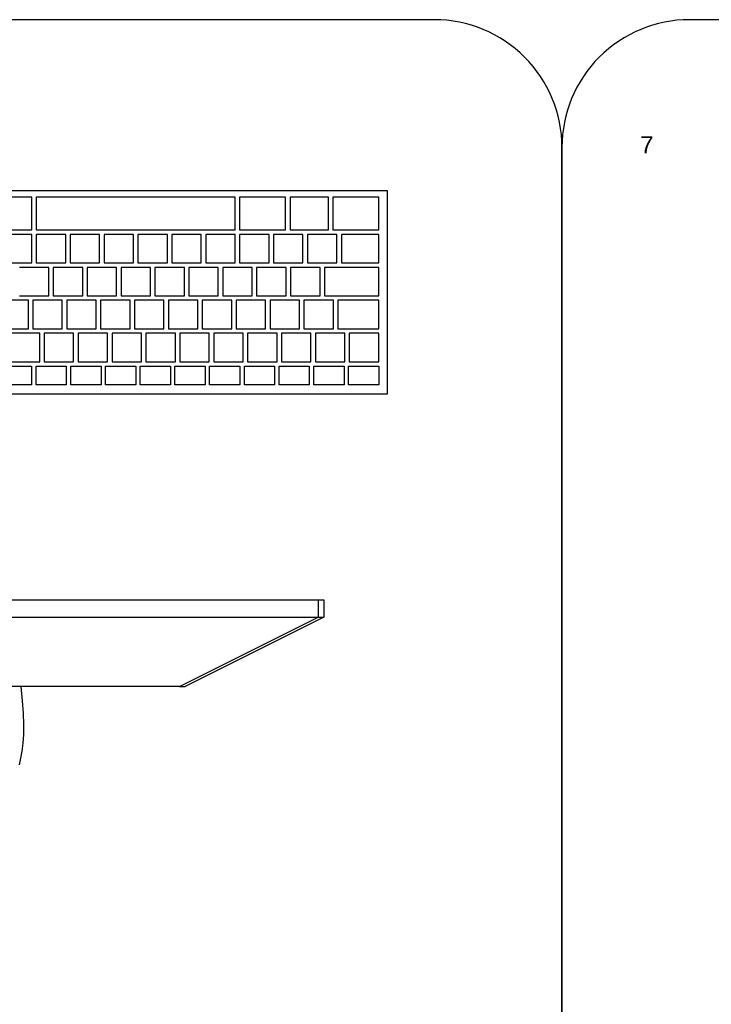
# Model space of a CAD drawing. Header units: inches. Extents: x 38 to 872, y -154 to 346.
# Tile 46 of 99: x 534 to 574, y -36 to 22. Entities that reach past the tile are written whole.
import ezdxf

# ---------------------------------------------------------------- set-up
doc = ezdxf.new("R2010")
doc.units = ezdxf.units.IN
doc.header["$MEASUREMENT"] = 0
doc.layers.add('Edges', color=7, linetype='Continuous')
doc.styles.get("Standard").update_dxf_attribs({"font": 'arial.ttf'})

# ---------------------------------------------------------------- blocks, each defined once
blk = doc.blocks.new('Mesa')
blk.add_lwpolyline([(145.59, 115.783), (7.5, 115.783, 0.414214), (0, 108.283), (0, 7.5, 0.414214), (7.5, 0), (145.59, 0, 0.414214), (153.09, 7.5), (153.09, 108.283, 0.414214)], format="xyb", close=True)
for tag, p, flags in [('ID', (4.63, 109.471), 1), ('PC_DISPONIBLES', (4.666, 106.305), 3), ('PC_ACTUALES', (4.642, 104.708), 1)]:
    blk.add_attdef(tag, p, '', height=1, dxfattribs=dict(flags=flags))
blk.add_attdef('POSICION', (4.604, 107.926), '', height=1)
blk = doc.blocks.new('Monitor')
at = {"layer": 'Edges'}
for p, q in [((9.31, -2.239), (8.235, -2.239)), ((18.637, -2.239), (9.31, -2.239)), ((18.637, -2.239), (26.788, -6.314)), ((18.637, -2.239), (18.976, -2.239)), ((27.127, -6.314), (18.976, -2.239)), ((-26.533, -6.314), (26.788, -6.314)), ((26.788, -7.333), (26.788, -6.314)), ((26.788, -6.314), (27.127, -6.314)), ((27.127, -7.333), (27.127, -6.314)), ((5.863, -7.333), (26.788, -7.333)), ((26.788, -7.333), (27.127, -7.333))]:
    blk.add_line(p, q, dxfattribs=at)
blk.add_lwpolyline([(9.31, -2.239), (9.406, -1.399), (9.462, -0.657), (9.482, 0), (9.473, 0.581), (9.437, 1.098), (9.38, 1.56), (9.307, 1.98), (9.221, 2.367)], dxfattribs=at)
for tag, p in [('ID', (-2.845, 6.929)), ('PUESTO', (-2.849, 6.664)), ('MARCA', (-2.82, 6.376))]:
    blk.add_attdef(tag, p, '', height=0.2)
at = {"flags": 9}
blk.add_attdef('TIEMPO_DE_USO', (-2.848, 6.11), '', height=0.2, dxfattribs=at)
blk = doc.blocks.new('Keyboard')
for p, q in [((0, 11.93), (0, 0)), ((45, 11.93), (0, 11.93)), ((0.523, 11.407), (2.302, 11.407)), ((0.523, 10.308), (0.523, 11.407)), ((2.302, 11.407), (2.302, 10.308)), ((2.564, 11.407), (4.342, 11.407)), ((2.564, 10.308), (2.564, 11.407)), ((4.342, 11.407), (4.342, 10.308)), ((4.604, 11.407), (6.382, 11.407)), ((4.604, 10.308), (4.604, 11.407)), ((6.382, 11.407), (6.382, 10.308)), ((6.644, 11.407), (8.423, 11.407)), ((6.644, 10.308), (6.644, 11.407)), ((8.423, 11.407), (8.423, 10.308)), ((8.684, 11.407), (10.463, 11.407)), ((8.684, 10.308), (8.684, 11.407)), ((10.463, 11.407), (10.463, 10.308)), ((10.725, 11.407), (12.503, 11.407)), ((10.725, 10.308), (10.725, 11.407)), ((12.503, 11.407), (12.503, 10.308)), ((12.765, 11.407), (14.544, 11.407)), ((12.765, 10.308), (12.765, 11.407)), ((14.544, 11.407), (14.544, 10.308)), ((14.805, 11.407), (16.584, 11.407)), ((14.805, 10.308), (14.805, 11.407)), ((16.584, 11.407), (16.584, 10.308)), ((16.846, 11.407), (18.624, 11.407)), ((16.846, 10.308), (16.846, 11.407)), ((18.624, 11.407), (18.624, 10.308)), ((18.886, 11.407), (20.664, 11.407)), ((18.886, 10.308), (18.886, 11.407)), ((20.664, 11.407), (20.664, 10.308)), ((20.926, 11.407), (22.705, 11.407)), ((20.926, 10.308), (20.926, 11.407)), ((2.302, 10.308), (0.523, 10.308)), ((2.254, 10.047), (0.523, 10.047)), ((0.523, 10.047), (0.523, 8.372)), ((2.254, 8.372), (2.254, 10.047)), ((4.246, 10.047), (2.516, 10.047)), ((2.516, 10.047), (2.516, 8.372)), ((4.342, 10.308), (2.564, 10.308)), ((4.246, 8.372), (4.246, 10.047)), ((6.239, 10.047), (4.508, 10.047)), ((4.508, 10.047), (4.508, 8.372)), ((6.382, 10.308), (4.604, 10.308)), ((6.239, 8.372), (6.239, 10.047)), ((8.231, 10.047), (6.5, 10.047)), ((6.5, 10.047), (6.5, 8.372)), ((8.423, 10.308), (6.644, 10.308)), ((8.231, 8.372), (8.231, 10.047)), ((10.224, 10.047), (8.493, 10.047)), ((8.493, 10.047), (8.493, 8.372)), ((10.463, 10.308), (8.684, 10.308)), ((10.224, 8.372), (10.224, 10.047)), ((12.216, 10.047), (10.485, 10.047)), ((10.485, 10.047), (10.485, 8.372)), ((12.503, 10.308), (10.725, 10.308)), ((12.216, 8.372), (12.216, 10.047)), ((14.208, 10.047), (12.478, 10.047)), ((12.478, 10.047), (12.478, 8.372)), ((14.544, 10.308), (12.765, 10.308)), ((14.208, 8.372), (14.208, 10.047)), ((16.201, 10.047), (14.47, 10.047)), ((14.47, 10.047), (14.47, 8.372)), ((16.584, 10.308), (14.805, 10.308)), ((16.201, 8.372), (16.201, 10.047)), ((18.193, 10.047), (16.462, 10.047)), ((16.462, 10.047), (16.462, 8.372)), ((18.624, 10.308), (16.846, 10.308)), ((18.193, 8.372), (18.193, 10.047)), ((20.186, 10.047), (18.455, 10.047)), ((18.455, 10.047), (18.455, 8.372)), ((20.664, 10.308), (18.886, 10.308)), ((20.186, 8.372), (20.186, 10.047)), ((22.178, 10.047), (20.447, 10.047)), ((20.447, 10.047), (20.447, 8.372)), ((22.705, 10.308), (20.926, 10.308)), ((0.523, 8.372), (2.254, 8.372)), ((2.924, 8.111), (0.523, 8.111)), ((0.523, 8.111), (0.523, 6.436)), ((2.924, 8.111), (0.523, 8.111)), ((0.523, 8.111), (0.523, 6.436)), ((2.924, 8.111), (0.523, 8.111)), ((0.523, 8.111), (0.523, 6.436)), ((2.924, 8.111), (0.523, 8.111)), ((0.523, 8.111), (0.523, 6.436)), ((2.924, 8.111), (0.523, 8.111)), ((0.523, 8.111), (0.523, 6.436)), ((2.924, 8.111), (0.523, 8.111)), ((0.523, 8.111), (0.523, 6.436)), ((2.924, 8.111), (0.523, 8.111)), ((0.523, 8.111), (0.523, 6.436)), ((2.924, 8.111), (0.523, 8.111)), ((0.523, 8.111), (0.523, 6.436)), ((2.924, 8.111), (0.523, 8.111)), ((0.523, 8.111), (0.523, 6.436)), ((2.924, 8.111), (0.523, 8.111)), ((0.523, 8.111), (0.523, 6.436)), ((2.924, 8.111), (0.523, 8.111)), ((0.523, 8.111), (0.523, 6.436)), ((2.924, 8.111), (0.523, 8.111)), ((0.523, 8.111), (0.523, 6.436)), ((2.924, 8.111), (0.523, 8.111)), ((0.523, 8.111), (0.523, 6.436)), ((2.516, 8.372), (4.246, 8.372)), ((2.924, 6.436), (2.924, 8.111)), ((2.924, 6.436), (2.924, 8.111)), ((2.924, 6.436), (2.924, 8.111)), ((2.924, 6.436), (2.924, 8.111)), ((2.924, 6.436), (2.924, 8.111)), ((2.924, 6.436), (2.924, 8.111)), ((2.924, 6.436), (2.924, 8.111)), ((2.924, 6.436), (2.924, 8.111)), ((2.924, 6.436), (2.924, 8.111)), ((2.924, 6.436), (2.924, 8.111)), ((2.924, 6.436), (2.924, 8.111)), ((2.924, 6.436), (2.924, 8.111)), ((2.924, 6.436), (2.924, 8.111)), ((4.917, 8.111), (3.186, 8.111)), ((3.186, 8.111), (3.186, 6.436)), ((4.508, 8.372), (6.239, 8.372)), ((4.917, 6.436), (4.917, 8.111)), ((6.909, 8.111), (5.178, 8.111)), ((5.178, 8.111), (5.178, 6.436)), ((6.5, 8.372), (8.231, 8.372)), ((6.909, 6.436), (6.909, 8.111)), ((8.902, 8.111), (7.171, 8.111)), ((7.171, 8.111), (7.171, 6.436)), ((8.493, 8.372), (10.224, 8.372)), ((8.902, 6.436), (8.902, 8.111)), ((10.894, 8.111), (9.163, 8.111)), ((9.163, 8.111), (9.163, 6.436)), ((10.485, 8.372), (12.216, 8.372)), ((10.894, 6.436), (10.894, 8.111)), ((12.886, 8.111), (11.156, 8.111)), ((11.156, 8.111), (11.156, 6.436)), ((12.478, 8.372), (14.208, 8.372)), ((12.886, 6.436), (12.886, 8.111)), ((14.879, 8.111), (13.148, 8.111)), ((13.148, 8.111), (13.148, 6.436)), ((14.47, 8.372), (16.201, 8.372)), ((14.879, 6.436), (14.879, 8.111)), ((16.871, 8.111), (15.14, 8.111)), ((15.14, 8.111), (15.14, 6.436)), ((16.462, 8.372), (18.193, 8.372)), ((16.871, 6.436), (16.871, 8.111)), ((18.864, 8.111), (17.133, 8.111)), ((17.133, 8.111), (17.133, 6.436)), ((18.455, 8.372), (20.186, 8.372)), ((18.864, 6.436), (18.864, 8.111)), ((20.856, 8.111), (19.125, 8.111)), ((19.125, 8.111), (19.125, 6.436)), ((20.447, 8.372), (22.178, 8.372)), ((20.856, 6.436), (20.856, 8.111)), ((22.848, 8.111), (21.118, 8.111)), ((21.118, 8.111), (21.118, 6.436)), ((0.523, 6.436), (2.924, 6.436)), ((0.523, 6.436), (2.924, 6.436)), ((0.523, 6.436), (2.924, 6.436)), ((0.523, 6.436), (2.924, 6.436)), ((0.523, 6.436), (2.924, 6.436)), ((0.523, 6.436), (2.924, 6.436)), ((0.523, 6.436), (2.924, 6.436)), ((0.523, 6.436), (2.924, 6.436)), ((0.523, 6.436), (2.924, 6.436)), ((0.523, 6.436), (2.924, 6.436)), ((0.523, 6.436), (2.924, 6.436)), ((0.523, 6.436), (2.924, 6.436)), ((0.523, 6.436), (2.924, 6.436)), ((3.186, 6.436), (4.917, 6.436)), ((5.178, 6.436), (6.909, 6.436)), ((7.171, 6.436), (8.902, 6.436)), ((9.163, 6.436), (10.894, 6.436)), ((11.156, 6.436), (12.886, 6.436)), ((13.148, 6.436), (14.879, 6.436)), ((15.14, 6.436), (16.871, 6.436)), ((17.133, 6.436), (18.864, 6.436)), ((19.125, 6.436), (20.856, 6.436)), ((21.118, 6.436), (22.848, 6.436)), ((3.715, 6.175), (0.523, 6.175)), ((0.523, 6.175), (0.523, 4.5)), ((3.715, 4.5), (3.715, 6.175)), ((5.707, 6.175), (3.976, 6.175)), ((3.976, 6.175), (3.976, 4.5)), ((5.707, 4.5), (5.707, 6.175)), ((7.7, 6.175), (5.969, 6.175)), ((5.969, 6.175), (5.969, 4.5)), ((7.7, 4.5), (7.7, 6.175)), ((9.692, 6.175), (7.961, 6.175)), ((7.961, 6.175), (7.961, 4.5)), ((9.692, 4.5), (9.692, 6.175)), ((11.684, 6.175), (9.954, 6.175)), ((9.954, 6.175), (9.954, 4.5)), ((11.684, 4.5), (11.684, 6.175)), ((13.677, 6.175), (11.946, 6.175)), ((11.946, 6.175), (11.946, 4.5)), ((13.677, 4.5), (13.677, 6.175)), ((15.669, 6.175), (13.938, 6.175)), ((13.938, 6.175), (13.938, 4.5)), ((15.669, 4.5), (15.669, 6.175)), ((17.662, 6.175), (15.931, 6.175)), ((15.931, 6.175), (15.931, 4.5)), ((17.662, 4.5), (17.662, 6.175)), ((19.654, 6.175), (17.923, 6.175)), ((17.923, 6.175), (17.923, 4.5)), ((19.654, 4.5), (19.654, 6.175)), ((21.646, 6.175), (19.916, 6.175)), ((19.916, 6.175), (19.916, 4.5)), ((0.523, 4.5), (3.715, 4.5)), ((2.722, 4.239), (0.523, 4.239)), ((0.523, 4.239), (0.523, 2.564)), ((2.722, 2.564), (2.722, 4.239)), ((4.714, 4.239), (2.983, 4.239)), ((2.983, 4.239), (2.983, 2.564)), ((3.976, 4.5), (5.707, 4.5)), ((4.714, 2.564), (4.714, 4.239)), ((6.706, 4.239), (4.976, 4.239)), ((4.976, 4.239), (4.976, 2.564)), ((5.969, 4.5), (7.7, 4.5)), ((6.706, 2.564), (6.706, 4.239)), ((8.699, 4.239), (6.968, 4.239)), ((6.968, 4.239), (6.968, 2.564)), ((7.961, 4.5), (9.692, 4.5)), ((8.699, 2.564), (8.699, 4.239)), ((10.691, 4.239), (8.96, 4.239)), ((8.96, 4.239), (8.96, 2.564)), ((9.954, 4.5), (11.684, 4.5)), ((10.691, 2.564), (10.691, 4.239)), ((12.684, 4.239), (10.953, 4.239)), ((10.953, 4.239), (10.953, 2.564)), ((11.946, 4.5), (13.677, 4.5)), ((12.684, 2.564), (12.684, 4.239)), ((14.676, 4.239), (12.945, 4.239)), ((12.945, 4.239), (12.945, 2.564)), ((13.938, 4.5), (15.669, 4.5)), ((14.676, 2.564), (14.676, 4.239)), ((16.668, 4.239), (14.938, 4.239)), ((14.938, 4.239), (14.938, 2.564)), ((15.931, 4.5), (17.662, 4.5)), ((16.668, 2.564), (16.668, 4.239)), ((18.661, 4.239), (16.93, 4.239)), ((16.93, 4.239), (16.93, 2.564)), ((17.923, 4.5), (19.654, 4.5)), ((18.661, 2.564), (18.661, 4.239)), ((20.653, 4.239), (18.922, 4.239)), ((18.922, 4.239), (18.922, 2.564)), ((19.916, 4.5), (21.646, 4.5)), ((20.653, 2.564), (20.653, 4.239)), ((22.646, 4.239), (20.915, 4.239)), ((20.915, 4.239), (20.915, 2.564)), ((0.523, 2.564), (2.722, 2.564)), ((2.983, 2.564), (4.714, 2.564)), ((4.976, 2.564), (6.706, 2.564)), ((6.968, 2.564), (8.699, 2.564)), ((8.96, 2.564), (10.691, 2.564)), ((10.953, 2.564), (12.684, 2.564)), ((12.945, 2.564), (14.676, 2.564)), ((14.938, 2.564), (16.668, 2.564)), ((16.93, 2.564), (18.661, 2.564)), ((18.922, 2.564), (20.653, 2.564)), ((20.915, 2.564), (22.646, 2.564)), ((3.224, 2.303), (0.523, 2.303)), ((0.523, 2.303), (0.523, 0.367)), ((3.224, 0.367), (3.224, 2.303)), ((5.736, 2.303), (3.486, 2.303)), ((3.486, 2.303), (3.486, 0.367)), ((5.736, 0.367), (5.736, 2.303)), ((8.699, 2.303), (5.998, 2.303)), ((5.998, 2.303), (5.998, 0.367)), ((8.699, 0.367), (8.699, 2.303)), ((20.653, 2.303), (8.96, 2.303)), ((8.96, 2.303), (8.96, 0.367)), ((20.653, 0.367), (20.653, 2.303)), ((23.616, 2.303), (20.915, 2.303)), ((20.915, 2.303), (20.915, 0.367)), ((0, 0), (45, 0)), ((0.523, 0.367), (3.224, 0.367)), ((3.486, 0.367), (5.736, 0.367)), ((5.998, 0.367), (8.699, 0.367)), ((8.96, 0.367), (20.653, 0.367)), ((20.915, 0.367), (23.616, 0.367))]:
    blk.add_line(p, q)
for tag, p in [('PUESTO', (29.69, 5.684)), ('MARCA', (29.697, 5.423))]:
    blk.add_attdef(tag, p, '', height=0.2)
for tag, p, flags in [('ID', (29.697, 5.959), 5), ('TIEMPO_DE_USO', (29.675, 5.162), 1)]:
    blk.add_attdef(tag, p, '', height=0.2, dxfattribs=dict(flags=flags))

msp = doc.modelspace()

# ---------------------------------------------------------------- block references
msp.add_blockref('Mesa', (412.622, -93.526))
msp.add_blockref('Mesa', (565.711, -93.526)).add_auto_attribs({'POSICION': '7'})
at = {"rotation": 180.0000000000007}
msp.add_blockref('Keyboard', (555.466, 12.195), dxfattribs=at)
at = {"xscale": -1, "rotation": 180}
msp.add_blockref('Monitor', (524.587, -19.189), dxfattribs=at)

doc.saveas('drawing.dxf')
